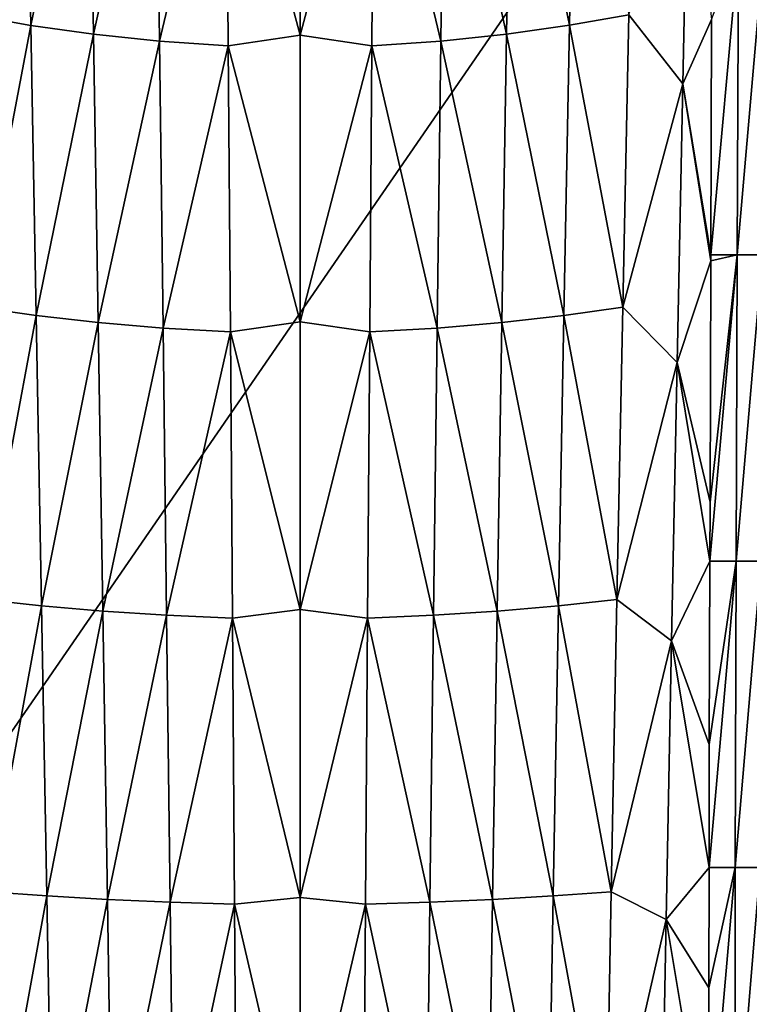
# Model space of a CAD drawing. Header units: metres. Extents: x -36 to 82, y -104 to 104.
# Tile 63 of 245: x -5 to 8, y -77 to -59. Entities that reach past the tile are written whole.
import ezdxf

# ---------------------------------------------------------------- set-up
doc = ezdxf.new("R2010")
doc.units = ezdxf.units.M
doc.layers.add('solid_FIT-SHOWER-153_SW0001', color=7, linetype='CONTINUOUS')

msp = doc.modelspace()

# ---------------------------------------------------------------- linework, layer by layer
at = {"layer": 'solid_FIT-SHOWER-153_SW0001'}
for points in [[(-14.693891, -85.322571, 16.90811), (14.69385, -85.322571, 16.90811), (14.69363, -42.661285, 16.90811)], [(-14.693668, -42.661289, 16.90811), (-14.693891, -85.322571, 16.90811), (14.69363, -42.661285, 16.90811)], [(-6.023217, -58.533787, -20.482801), (-5.03576, -53.40844, -20.695953), (-4.935803, -58.727486, -20.506191)], [(-4.935803, -58.727486, -20.506191), (-5.03576, -53.40844, -20.695953), (-3.873375, -53.603264, -20.705536)], [(5.035801, -53.406326, -20.696026), (4.935837, -58.725727, -20.506258), (3.873394, -53.602226, -20.70557)], [(6.023262, -58.531609, -20.482883), (4.935837, -58.725727, -20.506258), (5.035801, -53.406326, -20.696026)], [(-4.935803, -58.727486, -20.506191), (-3.873375, -53.603264, -20.705536), (-3.786348, -58.889843, -20.518074)], [(-3.786348, -58.889843, -20.518074), (-3.873375, -53.603264, -20.705536), (-2.645204, -53.756195, -20.708023)], [(-3.786348, -58.889843, -20.518074), (-2.645204, -53.756195, -20.708023), (-2.578224, -59.017284, -20.521946)], [(-2.578224, -59.017284, -20.521946), (-2.645204, -53.756195, -20.708023), (-1.353157, -53.858624, -20.706827)], [(0.000001, -53.662445, -20.713478), (0.000003, -58.905193, -20.528841), (-1.353157, -53.858624, -20.706827)], [(1.353155, -53.859169, -20.706808), (0.000003, -58.905193, -20.528841), (0.000001, -53.662445, -20.713478)], [(2.645221, -53.755001, -20.708063), (2.578239, -59.016289, -20.521984), (1.353155, -53.859169, -20.706808)], [(3.786364, -58.888977, -20.518106), (2.578239, -59.016289, -20.521984), (2.645221, -53.755001, -20.708063)], [(3.873394, -53.602226, -20.70557), (3.786364, -58.888977, -20.518106), (2.645221, -53.755001, -20.708063)], [(4.935837, -58.725727, -20.506258), (3.786364, -58.888977, -20.518106), (3.873394, -53.602226, -20.70557)], [(-2.578224, -59.017284, -20.521946), (-1.353157, -53.858624, -20.706827), (-1.314714, -59.102642, -20.521441)], [(0.000003, -58.905193, -20.528841), (-1.314714, -59.102642, -20.521441), (-1.353157, -53.858624, -20.706827)], [(1.353155, -53.859169, -20.706808), (1.314714, -59.103096, -20.521423), (0.000003, -58.905193, -20.528841)], [(2.578239, -59.016289, -20.521984), (1.314714, -59.103096, -20.521423), (1.353155, -53.859169, -20.706808)], [(7.120036, -54.694855, -20.578049), (7.016148, -59.7995, -20.385853), (6.023262, -58.531609, -20.482883)], [(7.542392, -58.618912, -20.398388), (7.016148, -59.7995, -20.385853), (7.120036, -54.694855, -20.578049)], [(8.032579, -57.321407, -20.410809), (7.527895, -62.935307, -20.218721), (7.542392, -58.618912, -20.398388)], [(8.0105, -62.935123, -20.17527), (7.527895, -62.935307, -20.218721), (8.032579, -57.321407, -20.410809)], [(8.0105, -62.935123, -20.17527), (8.032579, -57.321407, -20.410809), (8.500646, -57.321407, -20.364126)], [(8.47629, -62.935123, -20.123905), (8.0105, -62.935123, -20.17527), (8.500646, -57.321407, -20.364126)], [(-5.915407, -63.891575, -20.272087), (-6.023217, -58.533787, -20.482801), (-4.935803, -58.727486, -20.506191)], [(6.023262, -58.531609, -20.482883), (5.915443, -63.889832, -20.272158), (4.935837, -58.725727, -20.506258)], [(7.016148, -59.7995, -20.385853), (5.915443, -63.889832, -20.272158), (6.023262, -58.531609, -20.482883)], [(7.542392, -58.618912, -20.398388), (7.527895, -62.935307, -20.218721), (7.016148, -59.7995, -20.385853)], [(-5.915407, -63.891575, -20.272087), (-4.935803, -58.727486, -20.506191), (-4.835247, -64.046539, -20.299204)], [(-4.835247, -64.046539, -20.299204), (-4.935803, -58.727486, -20.506191), (-3.786348, -58.889843, -20.518074)], [(4.935837, -58.725727, -20.506258), (4.835274, -64.045128, -20.299261), (3.786364, -58.888977, -20.518106)], [(5.915443, -63.889832, -20.272158), (4.835274, -64.045128, -20.299261), (4.935837, -58.725727, -20.506258)], [(-4.835247, -64.046539, -20.299204), (-3.786348, -58.889843, -20.518074), (-3.698843, -64.176422, -20.313612)], [(-3.698843, -64.176422, -20.313612), (-3.786348, -58.889843, -20.518074), (-2.578224, -59.017284, -20.521946)], [(0.000003, -58.905193, -20.528841), (0.000005, -64.161568, -20.326944), (-1.314714, -59.102642, -20.521441)], [(1.314714, -59.103096, -20.521423), (0.000005, -64.161568, -20.326944), (0.000003, -58.905193, -20.528841)], [(3.786364, -58.888977, -20.518106), (3.698856, -64.175728, -20.313639), (2.578239, -59.016289, -20.521984)], [(4.835274, -64.045128, -20.299261), (3.698856, -64.175728, -20.313639), (3.786364, -58.888977, -20.518106)], [(-3.698843, -64.176422, -20.313612), (-2.578224, -59.017284, -20.521946), (-2.510903, -64.278374, -20.319038)], [(-2.510903, -64.278374, -20.319038), (-2.578224, -59.017284, -20.521946), (-1.314714, -59.102642, -20.521441)], [(-2.510903, -64.278374, -20.319038), (-1.314714, -59.102642, -20.521441), (-1.276086, -64.346657, -20.319334)], [(0.000005, -64.161568, -20.326944), (-1.276086, -64.346657, -20.319334), (-1.314714, -59.102642, -20.521441)], [(1.314714, -59.103096, -20.521423), (1.276086, -64.347023, -20.319319), (0.000005, -64.161568, -20.326944)], [(2.510915, -64.27758, -20.319071), (1.276086, -64.347023, -20.319319), (1.314714, -59.103096, -20.521423)], [(2.578239, -59.016289, -20.521984), (2.510915, -64.27758, -20.319071), (1.314714, -59.103096, -20.521423)], [(3.698856, -64.175728, -20.313639), (2.510915, -64.27758, -20.319071), (2.578239, -59.016289, -20.521984)], [(7.016148, -59.7995, -20.385853), (6.911973, -64.904144, -20.177799), (5.915443, -63.889832, -20.272158)], [(7.527531, -63.044472, -20.214022), (6.911973, -64.904144, -20.177799), (7.016148, -59.7995, -20.385853)], [(7.527895, -62.935307, -20.218721), (7.527531, -63.044472, -20.214022), (7.016148, -59.7995, -20.385853)], [(8.0105, -62.935123, -20.17527), (7.50991, -68.547455, -19.967123), (7.513199, -67.469894, -20.016998)], [(7.989588, -68.548843, -19.919241), (7.50991, -68.547455, -19.967123), (8.0105, -62.935123, -20.17527)], [(8.0105, -62.935123, -20.17527), (7.513199, -67.469894, -20.016998), (7.527531, -63.044472, -20.214022)], [(8.0105, -62.935123, -20.17527), (7.527531, -63.044472, -20.214022), (7.527895, -62.935307, -20.218721)], [(7.989588, -68.548843, -19.919241), (8.0105, -62.935123, -20.17527), (8.47629, -62.935123, -20.123905)], [(8.453368, -68.548843, -19.863091), (7.989588, -68.548843, -19.919241), (8.47629, -62.935123, -20.123905)], [(7.527531, -63.044472, -20.214022), (7.513199, -67.469894, -20.016998), (6.911973, -64.904144, -20.177799)], [(-5.808566, -69.249367, -20.044052), (-5.915407, -63.891575, -20.272087), (-4.835247, -64.046539, -20.299204)], [(-5.808566, -69.249367, -20.044052), (-4.835247, -64.046539, -20.299204), (-4.735631, -69.365585, -20.075127)], [(-4.735631, -69.365585, -20.075127), (-4.835247, -64.046539, -20.299204), (-3.698843, -64.176422, -20.313612)], [(4.835274, -64.045128, -20.299261), (4.735652, -69.364532, -20.075172), (3.698856, -64.175728, -20.313639)], [(5.808593, -69.248055, -20.044109), (4.735652, -69.364532, -20.075172), (4.835274, -64.045128, -20.299261)], [(5.915443, -63.889832, -20.272158), (5.808593, -69.248055, -20.044109), (4.835274, -64.045128, -20.299261)], [(6.911973, -64.904144, -20.177799), (5.808593, -69.248055, -20.044109), (5.915443, -63.889832, -20.272158)], [(-4.735631, -69.365585, -20.075127), (-3.698843, -64.176422, -20.313612), (-3.612185, -69.462997, -20.092253)], [(-3.612185, -69.462997, -20.092253), (-3.698843, -64.176422, -20.313612), (-2.510903, -64.278374, -20.319038)], [(0.000005, -64.161568, -20.326944), (0.000007, -69.431656, -20.10774), (-1.276086, -64.346657, -20.319334)], [(1.276086, -64.347023, -20.319319), (0.000007, -69.431656, -20.10774), (0.000005, -64.161568, -20.326944)], [(3.698856, -64.175728, -20.313639), (3.612195, -69.462479, -20.092274), (2.510915, -64.27758, -20.319071)], [(4.735652, -69.364532, -20.075172), (3.612195, -69.462479, -20.092274), (3.698856, -64.175728, -20.313639)], [(-3.612185, -69.462997, -20.092253), (-2.510903, -64.278374, -20.319038), (-2.44425, -69.539459, -20.09939)], [(-2.44425, -69.539459, -20.09939), (-2.510903, -64.278374, -20.319038), (-1.276086, -64.346657, -20.319334)], [(-2.44425, -69.539459, -20.09939), (-1.276086, -64.346657, -20.319334), (-1.237848, -69.590675, -20.100592)], [(0.000007, -69.431656, -20.10774), (-1.237848, -69.590675, -20.100592), (-1.276086, -64.346657, -20.319334)], [(1.276086, -64.347023, -20.319319), (1.237848, -69.59095, -20.10058), (0.000007, -69.431656, -20.10774)], [(2.444259, -69.538864, -20.099417), (1.237848, -69.59095, -20.10058), (1.276086, -64.347023, -20.319319)], [(2.510915, -64.27758, -20.319071), (2.444259, -69.538864, -20.099417), (1.276086, -64.347023, -20.319319)], [(3.612195, -69.462479, -20.092274), (2.444259, -69.538864, -20.099417), (2.510915, -64.27758, -20.319071)], [(6.911973, -64.904144, -20.177799), (6.808982, -70.008797, -19.9541), (5.808593, -69.248055, -20.044109)], [(7.50991, -68.547455, -19.967123), (6.808982, -70.008797, -19.9541), (6.911973, -64.904144, -20.177799)], [(7.513199, -67.469894, -20.016998), (7.50991, -68.547455, -19.967123), (6.911973, -64.904144, -20.177799)], [(7.50991, -68.547455, -19.967123), (7.500397, -71.910423, -19.806721), (6.808982, -70.008797, -19.9541)], [(7.989588, -68.548843, -19.919241), (7.494829, -74.160675, -19.695406), (7.500397, -71.910423, -19.806721)], [(7.971851, -74.16256, -19.643085), (7.494829, -74.160675, -19.695406), (7.989588, -68.548843, -19.919241)], [(7.989588, -68.548843, -19.919241), (7.500397, -71.910423, -19.806721), (7.50991, -68.547455, -19.967123)], [(7.971851, -74.16256, -19.643085), (7.989588, -68.548843, -19.919241), (8.453368, -68.548843, -19.863091)], [(8.433815, -74.16256, -19.582109), (7.971851, -74.16256, -19.643085), (8.453368, -68.548843, -19.863091)], [(-5.704369, -74.607155, -19.79888), (-5.808566, -69.249367, -20.044052), (-4.735631, -69.365585, -20.075127)], [(5.808593, -69.248055, -20.044109), (5.704386, -74.606285, -19.79892), (4.735652, -69.364532, -20.075172)], [(6.808982, -70.008797, -19.9541), (5.704386, -74.606285, -19.79892), (5.808593, -69.248055, -20.044109)], [(-5.704369, -74.607155, -19.79888), (-4.735631, -69.365585, -20.075127), (-4.638499, -74.684631, -19.834093)], [(-4.638499, -74.684631, -19.834093), (-4.735631, -69.365585, -20.075127), (-3.612185, -69.462997, -20.092253)], [(-4.638499, -74.684631, -19.834093), (-3.612185, -69.462997, -20.092253), (-3.527699, -74.749573, -19.854103)], [(-3.527699, -74.749573, -19.854103), (-3.612185, -69.462997, -20.092253), (-2.44425, -69.539459, -20.09939)], [(0.000007, -69.431656, -20.10774), (0.000009, -74.71521, -19.871189), (-1.237848, -69.590675, -20.100592)], [(1.237848, -69.59095, -20.10058), (0.000009, -74.71521, -19.871189), (0.000007, -69.431656, -20.10774)], [(3.612195, -69.462479, -20.092274), (3.527705, -74.749229, -19.854118), (2.444259, -69.538864, -20.099417)], [(4.638513, -74.683929, -19.834126), (3.527705, -74.749229, -19.854118), (3.612195, -69.462479, -20.092274)], [(4.735652, -69.364532, -20.075172), (4.638513, -74.683929, -19.834126), (3.612195, -69.462479, -20.092274)], [(5.704386, -74.606285, -19.79892), (4.638513, -74.683929, -19.834126), (4.735652, -69.364532, -20.075172)], [(-3.527699, -74.749573, -19.854103), (-2.44425, -69.539459, -20.09939), (-2.379274, -74.800552, -19.863092)], [(-2.379274, -74.800552, -19.863092), (-2.44425, -69.539459, -20.09939), (-1.237848, -69.590675, -20.100592)], [(-2.379274, -74.800552, -19.863092), (-1.237848, -69.590675, -20.100592), (-1.200574, -74.834694, -19.865299)], [(0.000009, -74.71521, -19.871189), (-1.200574, -74.834694, -19.865299), (-1.237848, -69.590675, -20.100592)], [(1.237848, -69.59095, -20.10058), (1.200575, -74.834877, -19.86529), (0.000009, -74.71521, -19.871189)], [(2.379281, -74.800156, -19.86311), (1.200575, -74.834877, -19.86529), (1.237848, -69.59095, -20.10058)], [(2.444259, -69.538864, -20.099417), (2.379281, -74.800156, -19.86311), (1.237848, -69.59095, -20.10058)], [(3.527705, -74.749229, -19.854118), (2.379281, -74.800156, -19.86311), (2.444259, -69.538864, -20.099417)], [(6.808982, -70.008797, -19.9541), (6.708645, -75.113441, -19.71496), (5.704386, -74.606285, -19.79892)], [(7.494829, -74.160675, -19.695406), (6.708645, -75.113441, -19.71496), (6.808982, -70.008797, -19.9541)], [(7.500397, -71.910423, -19.806721), (7.494829, -74.160675, -19.695406), (6.808982, -70.008797, -19.9541)], [(7.494829, -74.160675, -19.695406), (7.490137, -76.366074, -19.583235), (6.708645, -75.113441, -19.71496)], [(7.971851, -74.16256, -19.643085), (7.484649, -79.77491, -19.403919), (7.490137, -76.366074, -19.583235)], [(7.96803, -79.776276, -19.346064), (7.484649, -79.77491, -19.403919), (7.971851, -74.16256, -19.643085)], [(7.971851, -74.16256, -19.643085), (7.490137, -76.366074, -19.583235), (7.494829, -74.160675, -19.695406)], [(7.96803, -79.776276, -19.346064), (7.971851, -74.16256, -19.643085), (8.433815, -74.16256, -19.582109)], [(8.436554, -79.776276, -19.27877), (7.96803, -79.776276, -19.346064), (8.433815, -74.16256, -19.582109)], [(-5.604491, -79.964943, -19.536749), (-5.704369, -74.607155, -19.79888), (-4.638499, -74.684631, -19.834093)], [(-5.604491, -79.964943, -19.536749), (-4.638499, -74.684631, -19.834093), (-4.545388, -80.003685, -19.576237)], [(-4.545388, -80.003685, -19.576237), (-4.638499, -74.684631, -19.834093), (-3.527699, -74.749573, -19.854103)], [(0.000009, -74.71521, -19.871189), (0.00001, -80.01223, -19.61725), (-1.200574, -74.834694, -19.865299)], [(1.200575, -74.834877, -19.86529), (0.00001, -80.01223, -19.61725), (0.000009, -74.71521, -19.871189)], [(4.638513, -74.683929, -19.834126), (4.545395, -80.003334, -19.576254), (3.527705, -74.749229, -19.854118)], [(5.6045, -79.964508, -19.53677), (4.545395, -80.003334, -19.576254), (4.638513, -74.683929, -19.834126)], [(5.704386, -74.606285, -19.79892), (5.6045, -79.964508, -19.53677), (4.638513, -74.683929, -19.834126)], [(6.708645, -75.113441, -19.71496), (5.6045, -79.964508, -19.53677), (5.704386, -74.606285, -19.79892)], [(-4.545388, -80.003685, -19.576237), (-3.527699, -74.749573, -19.854103), (-3.446707, -80.036156, -19.599268)], [(-3.446707, -80.036156, -19.599268), (-3.527699, -74.749573, -19.854103), (-2.379274, -74.800552, -19.863092)], [(-3.446707, -80.036156, -19.599268), (-2.379274, -74.800552, -19.863092), (-2.316983, -80.061646, -19.610233)], [(-2.316983, -80.061646, -19.610233), (-2.379274, -74.800552, -19.863092), (-1.200574, -74.834694, -19.865299)], [(-2.316983, -80.061646, -19.610233), (-1.200574, -74.834694, -19.865299), (-1.16484, -80.078712, -19.613539)], [(0.00001, -80.01223, -19.61725), (-1.16484, -80.078712, -19.613539), (-1.200574, -74.834694, -19.865299)], [(1.200575, -74.834877, -19.86529), (1.164842, -80.078804, -19.613533), (0.00001, -80.01223, -19.61725)], [(2.316988, -80.06144, -19.610243), (1.164842, -80.078804, -19.613533), (1.200575, -74.834877, -19.86529)], [(2.379281, -74.800156, -19.86311), (2.316988, -80.06144, -19.610243), (1.200575, -74.834877, -19.86529)], [(3.446711, -80.03598, -19.599277), (2.316988, -80.06144, -19.610243), (2.379281, -74.800156, -19.86311)], [(3.527705, -74.749229, -19.854118), (3.446711, -80.03598, -19.599277), (2.379281, -74.800156, -19.86311)], [(4.545395, -80.003334, -19.576254), (3.446711, -80.03598, -19.599277), (3.527705, -74.749229, -19.854118)], [(6.708645, -75.113441, -19.71496), (6.612433, -80.218086, -19.460592), (5.6045, -79.964508, -19.53677)], [(7.484649, -79.77491, -19.403919), (6.612433, -80.218086, -19.460592), (6.708645, -75.113441, -19.71496)], [(7.490137, -76.366074, -19.583235), (7.484649, -79.77491, -19.403919), (6.708645, -75.113441, -19.71496)]]:
    msp.add_3dface(points, dxfattribs=at)

doc.saveas('drawing.dxf')
